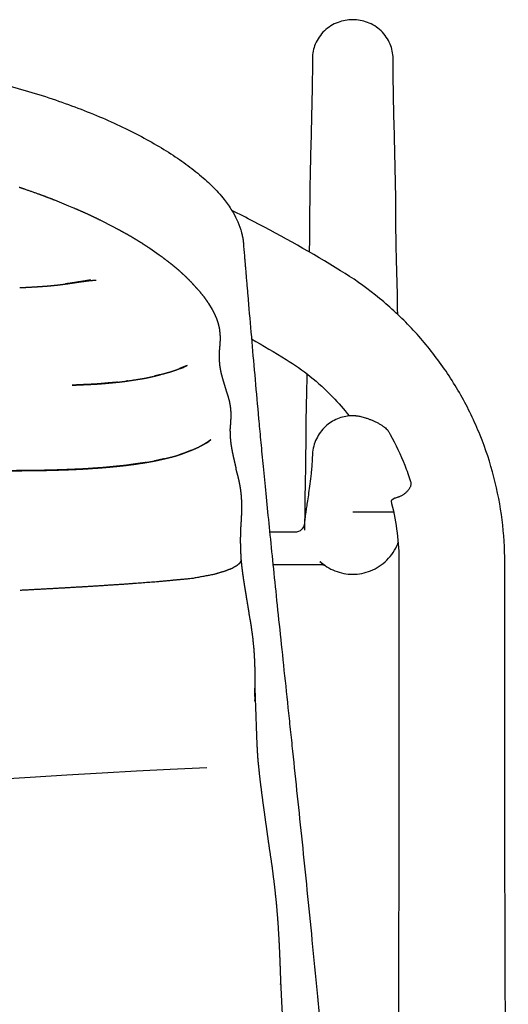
# Model space of a CAD drawing. Header units: millimetres. Extents: x -31695 to -21550, y -3481 to 7253.
# Tile 23 of 256: x -25213 to -25061, y -1897 to -1592. Entities that reach past the tile are written whole.
import ezdxf

# ---------------------------------------------------------------- set-up
doc = ezdxf.new("R2010")
doc.units = ezdxf.units.MM
doc.layers.add('2d', color=7, linetype='Continuous', true_color=0x000000)

msp = doc.modelspace()

# ---------------------------------------------------------------- linework, layer by layer
at = {"layer": '2d'}
for p, q in [((-25202.05, -1647.45), (-25197.63, -1649.26)), ((-25197.63, -1649.26), (-25196.1, -1649.9)), ((-25187.75, -1653.73), (-25183.92, -1655.7)), ((-25183.92, -1655.7), (-25182.59, -1656.4)), ((-25172.46, -1662.46), (-25169.57, -1664.49)), ((-25169.57, -1664.49), (-25168.61, -1665.18)), ((-25209, -1674.44), (-25206.33, -1674.33)), ((-25154.23, -1679.6), (-25153.14, -1681.46)), ((-25153.14, -1681.46), (-25152.74, -1682.16)), ((-25154.74, -1823.7), (-25166.18, -1824.2)), ((-25209.55, -1826.67), (-25221.25, -1827.41)), ((-25198.2, -1825.97), (-25209.55, -1826.67)), ((-25187.23, -1825.31), (-25198.2, -1825.97)), ((-25176.58, -1824.72), (-25187.23, -1825.31)), ((-25166.18, -1824.2), (-25176.58, -1824.72))]:
    msp.add_line(p, q, dxfattribs=at)
for points, degree, knots in [([(-25109.51, -1591.54), (-25111.07, -1591.54), (-25112.61, -1591.82), (-25114.07, -1592.36), (-25115.65, -1592.96), (-25117.09, -1593.86), (-25118.3, -1595.01), (-25119.52, -1596.17), (-25120.48, -1597.56), (-25121.12, -1599.09), (-25121.71, -1600.51), (-25122.01, -1602.02), (-25122.01, -1603.55)], 3, [0, 0, 0, 0, 4.686213, 4.686213, 4.686213, 9.788227, 9.788227, 9.788227, 14.920869, 14.920869, 14.920869, 19.650514, 19.650514, 19.650514, 19.650514]), ([(-25097.01, -1603.55), (-25097.01, -1602.02), (-25097.32, -1600.51), (-25097.91, -1599.09), (-25098.55, -1597.56), (-25099.51, -1596.17), (-25100.73, -1595.01), (-25101.94, -1593.86), (-25103.38, -1592.96), (-25104.96, -1592.36), (-25106.41, -1591.82), (-25107.96, -1591.54), (-25109.51, -1591.54)], 3, [0.000013, 0.000013, 0.000013, 0.000013, 4.729658, 4.729658, 4.729658, 9.8623, 9.8623, 9.8623, 14.964314, 14.964314, 14.964314, 19.650527, 19.650527, 19.650527, 19.650527]), ([(-25122.01, -1603.55), (-25122.03, -1611.63), (-25122.24, -1619.81), (-25122.67, -1636.34), (-25122.88, -1644.71), (-25122.88, -1653.18)], 3, [0.000001, 0.000001, 0.000001, 0.000001, 80.033001, 80.033001, 160.06815, 160.06815, 160.06815, 160.06815]), ([(-25096.14, -1653.18), (-25096.14, -1644.71), (-25096.35, -1636.34), (-25096.78, -1619.8), (-25097, -1611.63), (-25097.01, -1603.55)], 3, [0, 0, 0, 0, 80.032566, 80.032566, 160.068149, 160.068149, 160.068149, 160.068149]), ([(-25230.27, -1608.73), (-25228.56, -1609.09), (-25226.87, -1609.46), (-25223.7, -1610.18), (-25222.31, -1610.51), (-25220.86, -1610.87), (-25217.96, -1611.59), (-25215.02, -1612.37), (-25212.19, -1613.18), (-25209.34, -1614), (-25206.54, -1614.86), (-25203.79, -1615.76), (-25201.04, -1616.67), (-25198.35, -1617.62), (-25195.73, -1618.6), (-25193.1, -1619.58), (-25190.55, -1620.6), (-25188.08, -1621.64), (-25185.6, -1622.69), (-25183.2, -1623.77), (-25180.89, -1624.88), (-25178.58, -1625.98), (-25176.35, -1627.11), (-25174.22, -1628.27), (-25172.08, -1629.42), (-25170.04, -1630.59), (-25168.1, -1631.79), (-25166.15, -1632.98), (-25164.3, -1634.19), (-25162.55, -1635.42), (-25160.79, -1636.66), (-25159.13, -1637.91), (-25157.58, -1639.18), (-25156.01, -1640.47), (-25154.55, -1641.77), (-25153.19, -1643.11), (-25151.81, -1644.47), (-25150.53, -1645.89), (-25149.36, -1647.37), (-25148.51, -1648.45), (-25147.71, -1649.58), (-25147, -1650.75), (-25146.47, -1651.6), (-25145.97, -1652.51), (-25145.51, -1653.49), (-25145.02, -1654.53), (-25144.59, -1655.64), (-25144.25, -1656.74), (-25144.16, -1657.03), (-25144.08, -1657.33), (-25143.94, -1657.84), (-25143.89, -1658.05), (-25143.74, -1658.67), (-25143.66, -1659.08), (-25143.55, -1659.76), (-25143.52, -1660), (-25143.48, -1660.25)], 3, [-16.904387, -16.904387, -16.904387, -16.904387, -11.703093, -11.703093, -7.228972, -7.228972, -7.228972, 1.858212, 1.858212, 1.858212, 10.947805, 10.947805, 10.947805, 20.044258, 20.044258, 20.044258, 29.139289, 29.139289, 29.139289, 38.246214, 38.246214, 38.246214, 47.364105, 47.364105, 47.364105, 56.489565, 56.489565, 56.489565, 65.646487, 65.646487, 65.646487, 74.858081, 74.858081, 74.858081, 84.163526, 84.163526, 84.163526, 93.638084, 93.638084, 93.638084, 100.634275, 100.634275, 100.634275, 105.638711, 105.638711, 105.638711, 111.213526, 111.213526, 111.213526, 112.610749, 112.610749, 113.553277, 113.553277, 115.277233, 115.277233, 116.207815, 116.207815, 116.207815, 116.207815]), ([(-25213.01, -1643.47), (-25212.27, -1643.73), (-25211.52, -1643.99), (-25209.1, -1644.84), (-25206.68, -1645.69)], 2, [35, 35, 35, 36, 36, 37, 37, 37]), ([(-25196.1, -1649.9), (-25193.95, -1650.85), (-25191.81, -1651.79), (-25189.78, -1652.76), (-25187.75, -1653.73)], 2, [40, 40, 40, 41, 41, 42, 42, 42]), ([(-25113.26, -1669.43), (-25122.08, -1664.02), (-25131.1, -1658.93), (-25140.28, -1654.16), (-25142.51, -1653), (-25144.75, -1651.86), (-25147, -1650.74)], 3, [0, 0, 0, 0, 31.052756, 31.052756, 31.052756, 38.587883, 38.587883, 38.587883, 38.587883]), ([(-25095.57, -1683), (-25095.6, -1678.2), (-25095.73, -1673.48), (-25096, -1663.52), (-25096.14, -1658.29), (-25096.14, -1653.18)], 3, [6.784705, 6.784705, 6.784705, 6.784705, 51.649055, 51.649055, 103.301526, 103.301526, 103.301526, 103.301526]), ([(-25182.59, -1656.4), (-25180.78, -1657.4), (-25178.97, -1658.4), (-25177.28, -1659.42), (-25175.59, -1660.43), (-25174.02, -1661.44), (-25172.46, -1662.46)], 2, [44, 44, 44, 45, 45, 46, 46, 47, 47, 47]), ([(-25143.42, -1660.85), (-25143.32, -1662.15), (-25143.21, -1663.46), (-25143.1, -1664.77), (-25143.09, -1664.88), (-25143.09, -1664.98), (-25143.08, -1665.09), (-25143.07, -1665.19), (-25143.06, -1665.3), (-25143.05, -1665.4), (-25143.04, -1665.51), (-25143.03, -1665.61), (-25143.03, -1665.72), (-25143.02, -1665.82), (-25143.01, -1665.93), (-25143, -1666.03), (-25142.99, -1666.14), (-25142.98, -1666.24), (-25142.97, -1666.35), (-25142.96, -1666.45), (-25142.96, -1666.56), (-25142.95, -1666.66), (-25142.94, -1666.77), (-25142.93, -1666.87), (-25142.92, -1666.98), (-25142.91, -1667.08), (-25142.9, -1667.19), (-25142.89, -1667.29), (-25142.89, -1667.4), (-25142.88, -1667.51), (-25142.87, -1667.61), (-25142.86, -1667.72), (-25142.85, -1667.82), (-25142.84, -1667.93), (-25142.83, -1668.03), (-25142.82, -1668.14), (-25142.82, -1668.24), (-25142.81, -1668.35), (-25142.8, -1668.45), (-25142.79, -1668.56)], 3, [116.804089, 116.804089, 116.804089, 116.804089, 132.30187, 132.30187, 132.30187, 133.30187, 133.30187, 133.30187, 134.30187, 134.30187, 134.30187, 135.30187, 135.30187, 135.30187, 136.30187, 136.30187, 136.30187, 137.301871, 137.301871, 137.301871, 138.301871, 138.301871, 138.301871, 139.301871, 139.301871, 139.301871, 140.301871, 140.301871, 140.301871, 141.301871, 141.301871, 141.301871, 142.301871, 142.301871, 142.301871, 143.301871, 143.301871, 143.301871, 144.301871, 144.301871, 144.301871, 144.301871]), ([(-25168.61, -1665.18), (-25167.28, -1666.19), (-25165.96, -1667.2), (-25164.76, -1668.2), (-25163.55, -1669.21), (-25162.47, -1670.2), (-25161.38, -1671.19), (-25160.41, -1672.18), (-25159.44, -1673.16)], 2, [49, 49, 49, 50, 50, 51, 51, 52, 52, 53, 53, 53]), ([(-25142.79, -1668.56), (-25142.76, -1668.87), (-25142.74, -1669.18), (-25142.71, -1669.49), (-25142.7, -1669.67), (-25142.68, -1669.85), (-25142.67, -1670.03), (-25142.65, -1670.16), (-25142.64, -1670.29), (-25142.63, -1670.41), (-25142.61, -1670.72), (-25142.58, -1671.03), (-25142.55, -1671.34), (-25142.53, -1671.65), (-25142.5, -1671.97), (-25142.48, -1672.28), (-25142.45, -1672.59), (-25142.42, -1672.9), (-25142.4, -1673.22), (-25142.37, -1673.53), (-25142.34, -1673.84), (-25142.32, -1674.16), (-25142.29, -1674.47), (-25142.26, -1674.79), (-25142.24, -1675.1), (-25142.21, -1675.42), (-25142.18, -1675.73), (-25142.16, -1676.05), (-25142.13, -1676.37), (-25142.1, -1676.69), (-25142.07, -1677), (-25142.05, -1677.32), (-25142.02, -1677.64), (-25141.99, -1677.96), (-25141.97, -1678.28), (-25141.94, -1678.6), (-25141.91, -1678.92), (-25141.88, -1679.24), (-25141.86, -1679.56), (-25141.83, -1679.88), (-25141.51, -1683.66), (-25141.17, -1687.51), (-25140.83, -1691.46), (-25140.49, -1695.32), (-25140.14, -1699.26), (-25139.79, -1703.3), (-25139.44, -1707.24), (-25139.08, -1711.27), (-25138.7, -1715.4)], 3, [144.301871, 144.301871, 144.301871, 144.301871, 145.301871, 145.301871, 145.301871, 146.301871, 146.301871, 146.301871, 147.301871, 147.301871, 147.301871, 148.301871, 148.301871, 148.301871, 149.301871, 149.301871, 149.301871, 150.301871, 150.301871, 150.301871, 151.301871, 151.301871, 151.301871, 152.301871, 152.301871, 152.301871, 153.301871, 153.301871, 153.301871, 154.301871, 154.301871, 154.301871, 155.301871, 155.301871, 155.301871, 156.301871, 156.301871, 156.301871, 157.301871, 157.301871, 157.301871, 199.517893, 199.517893, 199.517893, 240.746767, 240.746767, 240.746767, 280.996569, 280.996569, 280.996569, 280.996569]), ([(-25062.35, -1759.92), (-25062.35, -1755.53), (-25062.62, -1751.13), (-25063.17, -1746.77), (-25063.74, -1742.3), (-25064.59, -1737.87), (-25065.72, -1733.51), (-25066.87, -1729.08), (-25068.31, -1724.72), (-25070.02, -1720.47), (-25071.75, -1716.19), (-25073.75, -1712.03), (-25076.02, -1708.01), (-25078.29, -1703.99), (-25080.82, -1700.12), (-25083.59, -1696.43), (-25086.33, -1692.78), (-25089.31, -1689.3), (-25092.5, -1686.02), (-25095.64, -1682.8), (-25098.98, -1679.78), (-25102.5, -1676.98), (-25105.93, -1674.25), (-25109.52, -1671.73), (-25113.26, -1669.43)], 3, [0, 0, 0, 0, 13.196357, 13.196357, 13.196357, 26.718136, 26.718136, 26.718136, 40.462725, 40.462725, 40.462725, 54.318343, 54.318343, 54.318343, 68.167199, 68.167199, 68.167199, 81.893268, 81.893268, 81.893268, 95.38722, 95.38722, 95.38722, 108.551342, 108.551342, 108.551342, 108.551342]), ([(-25210.3, -1674.57), (-25208.32, -1674.45), (-25206.33, -1674.33), (-25205.03, -1674.23), (-25203.72, -1674.14)], 2, [1, 1, 1, 2, 2, 3, 3, 3]), ([(-25203.72, -1674.14), (-25202.46, -1674.01), (-25201.2, -1673.89), (-25199.98, -1673.73), (-25198.75, -1673.58)], 2, [3, 3, 3, 4, 4, 5, 5, 5]), ([(-25194.05, -1672.88), (-25195.22, -1673.06), (-25196.39, -1673.24), (-25197.57, -1673.41), (-25198.75, -1673.58), (-25197.12, -1673.33), (-25195.48, -1673.08), (-25194.28, -1672.89), (-25193.09, -1672.71), (-25191.91, -1672.51), (-25190.73, -1672.32), (-25192.39, -1672.6), (-25194.05, -1672.88)], 2, [-1.000098, -1.000098, -1.000098, -0.000082, -0.000082, 0.999935, 0.999935, 1.999951, 1.999951, 2.999967, 2.999967, 3.999984, 3.999984, 4.999902, 4.999902, 4.999902]), ([(-25194.05, -1672.88), (-25192.85, -1672.72), (-25191.65, -1672.56), (-25190.39, -1672.44), (-25189.12, -1672.32)], 2, [0, 0, 0, 1, 1, 2, 2, 2]), ([(-25159.44, -1673.16), (-25159.14, -1673.5), (-25158.85, -1673.84), (-25157.96, -1674.81), (-25157.08, -1675.78)], 2, [53, 53, 53, 54, 54, 55, 55, 55]), ([(-25157.08, -1675.78), (-25156.31, -1676.74), (-25155.54, -1677.7), (-25154.89, -1678.65), (-25154.23, -1679.6)], 2, [55, 55, 55, 56, 56, 57, 57, 57]), ([(-25152.74, -1682.16), (-25152.31, -1683.08), (-25151.87, -1683.99), (-25151.56, -1684.9), (-25151.25, -1685.8), (-25151.05, -1686.68), (-25150.86, -1687.57), (-25150.77, -1688.44), (-25150.68, -1689.31), (-25150.67, -1690.16), (-25150.66, -1691.01), (-25150.71, -1691.85), (-25150.76, -1692.69), (-25150.83, -1693.45), (-25150.91, -1694.21)], 2, [59, 59, 59, 60.000007, 60.000007, 61.000013, 61.000013, 62.00002, 62.00002, 63.000026, 63.000026, 64.000033, 64.000033, 65.000039, 65.000039, 65.921419, 65.921419, 65.921419]), ([(-25150.94, -1695.28), (-25150.94, -1696.08), (-25150.94, -1696.89), (-25150.89, -1697.67), (-25150.85, -1698.46), (-25150.73, -1699.24), (-25150.62, -1700.01), (-25150.45, -1700.78), (-25150.28, -1701.55), (-25150.07, -1702.3), (-25149.87, -1703.06), (-25149.64, -1703.81), (-25149.42, -1704.56), (-25149.19, -1705.31), (-25148.97, -1706.05)], 2, [66.579135, 66.579135, 66.579135, 67.579135, 67.579135, 68.579135, 68.579135, 69.579135, 69.579135, 70.579135, 70.579135, 71.579135, 71.579135, 72.579135, 72.579135, 73.579135, 73.579135, 73.579135]), ([(-25169.19, -1701.7), (-25170.23, -1701.97), (-25171.27, -1702.24), (-25169.69, -1701.82), (-25168.12, -1701.4), (-25167.08, -1701.1), (-25166.05, -1700.81), (-25165.11, -1700.49), (-25164.16, -1700.17), (-25163.3, -1699.84), (-25162.43, -1699.51), (-25161.62, -1699.18), (-25160.8, -1698.84), (-25162.09, -1699.35), (-25163.38, -1699.85)], 2, [0, 0, 0, 1, 1, 2, 2, 3, 3, 4, 4, 5, 5, 6, 6, 6.905294, 6.905294, 6.905294]), ([(-25130.16, -1696.98), (-25127.56, -1698.57), (-25125.06, -1700.33), (-25122.68, -1702.24), (-25120.24, -1704.2), (-25117.93, -1706.31), (-25115.77, -1708.56), (-25113.95, -1710.45), (-25112.24, -1712.43), (-25110.64, -1714.5)], 3, [0, 0, 0, 0, 9.156733, 9.156733, 9.156733, 18.538492, 18.538492, 18.538492, 26.393222, 26.393222, 26.393222, 26.393222]), ([(-25130.16, -1696.98), (-25127.56, -1698.57), (-25125.06, -1700.33), (-25122.68, -1702.24), (-25120.24, -1704.2), (-25117.93, -1706.31), (-25115.77, -1708.56), (-25113.95, -1710.45), (-25112.24, -1712.43), (-25110.64, -1714.5)], 3, [0, 0, 0, 0, 9.156733, 9.156733, 9.156733, 18.538492, 18.538492, 18.538492, 26.393222, 26.393222, 26.393222, 26.393222]), ([(-25163.27, -1699.84), (-25162.58, -1699.62), (-25161.89, -1699.4), (-25162.46, -1699.57), (-25163.03, -1699.74)], 2, [3.214218, 3.214218, 3.214218, 4, 4, 4.327715, 4.327715, 4.327715]), ([(-25123.72, -1701.42), (-25123.75, -1702.69), (-25123.78, -1703.96), (-25123.82, -1705.24), (-25123.89, -1708.26), (-25123.96, -1711.3), (-25124.02, -1714.36), (-25124.07, -1717.17), (-25124.1, -1719.99), (-25124.1, -1722.83)], 3, [53.532148, 53.532148, 53.532148, 53.532148, 65.931211, 65.931211, 65.931211, 95.273103, 95.273103, 95.273103, 122.200521, 122.200521, 122.200521, 122.200521]), ([(-25123.72, -1701.42), (-25123.75, -1702.69), (-25123.78, -1703.96), (-25123.82, -1705.24), (-25123.89, -1708.26), (-25123.96, -1711.3), (-25124.02, -1714.36), (-25124.07, -1717.17), (-25124.1, -1719.99), (-25124.1, -1722.83)], 3, [53.532148, 53.532148, 53.532148, 53.532148, 65.931211, 65.931211, 65.931211, 95.273103, 95.273103, 95.273103, 122.200521, 122.200521, 122.200521, 122.200521]), ([(-25194.22, -1704.86), (-25195.4, -1704.91), (-25196.58, -1704.96), (-25194.33, -1704.86), (-25192.08, -1704.75), (-25190.72, -1704.7), (-25189.37, -1704.64), (-25191.79, -1704.75), (-25194.22, -1704.86)], 2, [0, 0, 0, 1, 1, 2, 2, 3, 3, 4, 4, 4]), ([(-25182.42, -1704.04), (-25184.61, -1704.24), (-25186.8, -1704.44), (-25188.08, -1704.54), (-25189.37, -1704.64), (-25187.29, -1704.46), (-25185.22, -1704.27), (-25183.82, -1704.16), (-25182.42, -1704.04)], 2, [-1, -1, -1, 0, 0, 1, 1, 2, 2, 3, 3, 3]), ([(-25179.28, -1703.64), (-25179.55, -1703.69), (-25179.83, -1703.73), (-25177.92, -1703.44), (-25176.02, -1703.14), (-25174.78, -1702.93), (-25173.54, -1702.72)], 2, [0.770166, 0.770166, 0.770166, 1, 1, 2, 2, 3, 3, 3]), ([(-25148.97, -1706.05), (-25148.87, -1706.41), (-25148.76, -1706.77), (-25148.51, -1707.52), (-25148.26, -1708.26)], 2, [73.579135, 73.579135, 73.579135, 74.579135, 74.579135, 75.579135, 75.579135, 75.579135]), ([(-25148.26, -1708.26), (-25148.06, -1709), (-25147.85, -1709.74), (-25147.7, -1710.48), (-25147.55, -1711.22)], 2, [75.579135, 75.579135, 75.579135, 76.579135, 76.579135, 77.579135, 77.579135, 77.579135]), ([(-25147.55, -1711.22), (-25147.46, -1711.96), (-25147.38, -1712.7), (-25147.36, -1713.44), (-25147.33, -1714.19), (-25147.35, -1714.94), (-25147.37, -1715.7)], 2, [77.579135, 77.579135, 77.579135, 78.579135, 78.579135, 79.579135, 79.579135, 80.579135, 80.579135, 80.579135]), ([(-25147.37, -1715.7), (-25147.42, -1716.46), (-25147.47, -1717.23), (-25147.53, -1717.9), (-25147.58, -1718.57)], 2, [80.579135, 80.579135, 80.579135, 81.579135, 81.579135, 82.434766, 82.434766, 82.434766]), ([(-25138.7, -1715.4), (-25138.53, -1717.37), (-25138.33, -1719.53), (-25138.1, -1721.9), (-25137.89, -1724.16), (-25137.66, -1726.61), (-25137.4, -1729.28), (-25137.15, -1731.83), (-25136.89, -1734.58), (-25136.59, -1737.54), (-25136.31, -1740.38), (-25136.01, -1743.41), (-25135.68, -1746.66), (-25135.37, -1749.8), (-25135.03, -1753.13), (-25134.67, -1756.66), (-25134.32, -1760.09), (-25133.94, -1763.72), (-25133.55, -1767.52), (-25133.16, -1771.26), (-25132.76, -1775.18), (-25132.33, -1779.26), (-25131.91, -1783.3), (-25131.46, -1787.51), (-25131, -1791.86)], 3, [280.996569, 280.996569, 280.996569, 280.996569, 300.360637, 300.360637, 300.360637, 318.779491, 318.779491, 318.779491, 336.35068, 336.35068, 336.35068, 353.188021, 353.188021, 353.188021, 369.421665, 369.421665, 369.421665, 385.196055, 385.196055, 385.196055, 400.668619, 400.668619, 400.668619, 416.006774, 416.006774, 416.006774, 416.006774]), ([(-25109.51, -1714.45), (-25110.95, -1714.45), (-25112.39, -1714.71), (-25113.74, -1715.2), (-25115.13, -1715.7), (-25116.43, -1716.46), (-25117.55, -1717.41), (-25118.75, -1718.43), (-25119.75, -1719.66), (-25120.49, -1721.04), (-25121.28, -1722.48), (-25121.77, -1724.07), (-25121.96, -1725.7), (-25122, -1726.06), (-25122.03, -1726.42), (-25122.04, -1726.78)], 3, [0.00011, 0.00011, 0.00011, 0.00011, 4.339603, 4.339603, 4.339603, 8.794748, 8.794748, 8.794748, 13.51513, 13.51513, 13.51513, 18.458169, 18.458169, 18.458169, 19.548471, 19.548471, 19.548471, 19.548471]), ([(-25108.55, -1714.45), (-25108.43, -1714.45), (-25108.15, -1714.46), (-25107.64, -1714.53), (-25107.01, -1714.66), (-25106.3, -1714.85), (-25105.51, -1715.09), (-25104.65, -1715.39), (-25103.76, -1715.74), (-25102.86, -1716.13), (-25101.97, -1716.56), (-25101.12, -1717.01), (-25100.36, -1717.49), (-25099.68, -1717.97), (-25099.12, -1718.45), (-25098.67, -1718.93), (-25098.44, -1719.26), (-25098.35, -1719.43)], 3, [1.22457, 1.22457, 1.22457, 1.22457, 1.787038, 2.528729, 3.351168, 4.251687, 5.22163, 6.246275, 7.305394, 8.374452, 9.426428, 10.434168, 11.373151, 12.224409, 12.977184, 13.630676, 14.194169, 14.194169, 14.194169, 14.194169]), ([(-25147.58, -1718.57), (-25147.58, -1719.13), (-25147.57, -1719.69), (-25147.54, -1720.51), (-25147.5, -1721.33), (-25147.42, -1722.19), (-25147.33, -1723.04), (-25147.19, -1723.92), (-25147.05, -1724.79), (-25146.87, -1725.7), (-25146.68, -1726.61), (-25146.47, -1727.55), (-25146.25, -1728.49), (-25146.03, -1729.46), (-25145.8, -1730.43)], 2, [82.434766, 82.434766, 82.434766, 83.132146, 83.132146, 84.132146, 84.132146, 85.132146, 85.132146, 86.132146, 86.132146, 87.132146, 87.132146, 88.132146, 88.132146, 89.132146, 89.132146, 89.132146]), ([(-25098.35, -1719.43), (-25098.19, -1719.7), (-25098.04, -1719.97), (-25097.89, -1720.25), (-25096.18, -1723.33), (-25094.68, -1726.53), (-25093.39, -1729.81), (-25092.74, -1731.47), (-25092.14, -1733.16), (-25091.59, -1734.86)], 3, [0, 0, 0, 0, 0.940428, 0.940428, 0.940428, 11.522938, 11.522938, 11.522938, 16.880697, 16.880697, 16.880697, 16.880697]), ([(-25159.58, -1725.17), (-25159.65, -1725.2), (-25159.71, -1725.23), (-25160.58, -1725.58), (-25161.45, -1725.93), (-25162.41, -1726.27), (-25163.37, -1726.6), (-25162.23, -1726.17), (-25161.1, -1725.75), (-25160.14, -1725.38), (-25159.19, -1725.02), (-25158.35, -1724.64), (-25157.51, -1724.27), (-25156.76, -1723.88), (-25156.02, -1723.48), (-25155.35, -1723.09), (-25154.68, -1722.69), (-25154.08, -1722.29), (-25153.47, -1721.89), (-25154.39, -1722.48), (-25155.3, -1723.08), (-25154.64, -1722.73), (-25153.98, -1722.37), (-25155.16, -1723.01), (-25156.33, -1723.65)], 2, [-1.084678, -1.084678, -1.084678, -0.999668, -0.999668, 0.004256, 0.004256, 1.00818, 1.00818, 2.012104, 2.012104, 3.016027, 3.016027, 4.019951, 4.019951, 5.023875, 5.023875, 6.027799, 6.027799, 7.031722, 7.031722, 8.035646, 8.035646, 9.03957, 9.03957, 10.043494, 10.043494, 10.043494]), ([(-25124.1, -1722.83), (-25124.1, -1726.65), (-25124.16, -1730.15), (-25124.23, -1733.44), (-25124.31, -1736.79), (-25124.38, -1739.85), (-25124.38, -1742.83)], 3, [0, 0, 0, 0, 38.907784, 38.907784, 38.907784, 78.555207, 78.555207, 78.555207, 78.555207]), ([(-25124.1, -1722.83), (-25124.1, -1726.65), (-25124.16, -1730.15), (-25124.23, -1733.44), (-25124.31, -1736.79), (-25124.38, -1739.85), (-25124.38, -1742.83)], 3, [0, 0, 0, 0, 38.907784, 38.907784, 38.907784, 78.555207, 78.555207, 78.555207, 78.555207]), ([(-25173.62, -1728.96), (-25175.43, -1729.23), (-25177.24, -1729.5), (-25178.62, -1729.68), (-25180, -1729.87), (-25178.29, -1729.62), (-25176.58, -1729.36), (-25175.1, -1729.16), (-25173.62, -1728.96)], 2, [-1, -1, -1, 0, 0, 1, 1, 2, 2, 3, 3, 3]), ([(-25167.98, -1727.81), (-25168.28, -1727.88), (-25168.58, -1727.95), (-25169.77, -1728.22), (-25170.97, -1728.48), (-25169.47, -1728.14), (-25167.98, -1727.81), (-25166.76, -1727.52), (-25165.54, -1727.23)], 2, [-0.198508, -0.198508, -0.198508, 0, 0, 1, 1, 2, 2, 3, 3, 3]), ([(-25122.04, -1726.78), (-25122.06, -1727.48), (-25122.09, -1728.19), (-25122.13, -1728.89), (-25122.16, -1729.34), (-25122.19, -1729.8), (-25122.23, -1730.26)], 3, [7.765676, 7.765676, 7.765676, 7.765676, 19.754446, 19.754446, 19.754446, 27.610005, 27.610005, 27.610005, 27.610005]), ([(-25234.92, -1731.43), (-25235.16, -1731.41), (-25235.39, -1731.39), (-25231.03, -1731.43), (-25226.67, -1731.47), (-25222.7, -1731.49), (-25218.72, -1731.51), (-25215.16, -1731.49), (-25211.6, -1731.48), (-25208.49, -1731.43), (-25205.38, -1731.39), (-25202.75, -1731.32), (-25200.13, -1731.25), (-25198.03, -1731.17), (-25195.94, -1731.08), (-25194.82, -1731.04), (-25193.7, -1731), (-25196.12, -1731.11), (-25198.53, -1731.22), (-25201.36, -1731.3), (-25204.2, -1731.38), (-25207.44, -1731.43), (-25210.69, -1731.48), (-25214.35, -1731.5), (-25218, -1731.52), (-25222.05, -1731.51), (-25226.09, -1731.51), (-25230.51, -1731.47), (-25234.92, -1731.43)], 2, [0, 0, 0, 1, 1, 2, 2, 3, 3, 4, 4, 5, 5, 6, 6, 7, 7, 8, 8, 9, 9, 10, 10, 11, 11, 12, 12, 13, 13, 14, 14, 14]), ([(-25191.35, -1730.85), (-25192.53, -1730.93), (-25193.7, -1731), (-25191.69, -1730.87), (-25189.68, -1730.73), (-25188.25, -1730.64), (-25186.83, -1730.54), (-25189.09, -1730.7), (-25191.35, -1730.85)], 2, [0, 0, 0, 1, 1, 2, 2, 3, 3, 4, 4, 4]), ([(-25184.13, -1730.29), (-25185.48, -1730.41), (-25186.83, -1730.54), (-25184.92, -1730.35), (-25183.02, -1730.16), (-25181.51, -1730.02), (-25180, -1729.87), (-25182.06, -1730.08), (-25184.13, -1730.29)], 2, [0, 0, 0, 1, 1, 2, 2, 3, 3, 4, 4, 4]), ([(-25145.8, -1730.43), (-25145.75, -1730.81), (-25145.71, -1731.19), (-25145.44, -1732.2), (-25145.17, -1733.2)], 2, [89.132146, 89.132146, 89.132146, 90.132146, 90.132146, 91.132146, 91.132146, 91.132146]), ([(-25122.23, -1730.26), (-25122.28, -1730.97), (-25122.35, -1731.69), (-25122.42, -1732.39), (-25122.53, -1733.46), (-25122.66, -1734.52), (-25122.79, -1735.56), (-25122.92, -1736.51), (-25123.05, -1737.45), (-25123.18, -1738.37), (-25123.3, -1739.2), (-25123.43, -1740.02), (-25123.55, -1740.81), (-25123.65, -1741.52), (-25123.76, -1742.2), (-25123.85, -1742.85), (-25123.94, -1743.43), (-25124.02, -1743.97), (-25124.09, -1744.47), (-25124.15, -1744.9), (-25124.21, -1745.29), (-25124.25, -1745.58), (-25124.27, -1745.75), (-25124.29, -1745.9), (-25124.34, -1746.23), (-25124.36, -1746.43), (-25124.39, -1746.67), (-25124.41, -1746.81), (-25124.43, -1746.99), (-25124.46, -1747.34), (-25124.48, -1747.6), (-25124.5, -1748.01), (-25124.51, -1748.17), (-25124.51, -1748.36), (-25124.51, -1748.62), (-25124.51, -1748.8), (-25124.51, -1749), (-25124.5, -1749.34), (-25124.49, -1749.43), (-25124.48, -1749.67), (-25124.47, -1749.83), (-25124.45, -1749.99)], 3, [4.27681, 4.27681, 4.27681, 4.27681, 16.622656, 16.622656, 16.622656, 35.255255, 35.255255, 35.255255, 52.320554, 52.320554, 52.320554, 67.821671, 67.821671, 67.821671, 81.760803, 81.760803, 81.760803, 94.142515, 94.142515, 94.142515, 104.970655, 104.970655, 104.970655, 111.422477, 111.422477, 117.439512, 117.439512, 117.439512, 121.304537, 121.304537, 125.053212, 125.053212, 125.053212, 126.401444, 126.401444, 126.401444, 127.349405, 127.349405, 127.668157, 127.668157, 128.202704, 128.202704, 128.202704, 128.202704]), ([(-25145.17, -1733.2), (-25144.94, -1734.24), (-25144.71, -1735.28), (-25144.52, -1736.35), (-25144.34, -1737.42), (-25144.21, -1738.52), (-25144.09, -1739.63)], 2, [91.132146, 91.132146, 91.132146, 92.132146, 92.132146, 93.132146, 93.132146, 94.132146, 94.132146, 94.132146]), ([(-25091.59, -1734.86), (-25091.55, -1734.98), (-25091.49, -1735.23), (-25091.47, -1735.61), (-25091.51, -1736), (-25091.61, -1736.39), (-25091.77, -1736.76), (-25091.98, -1737.13), (-25092.24, -1737.49), (-25092.53, -1737.83), (-25092.85, -1738.15), (-25093.18, -1738.45), (-25093.53, -1738.72), (-25093.87, -1738.97), (-25094.22, -1739.18), (-25094.55, -1739.37), (-25094.88, -1739.52), (-25095.19, -1739.65), (-25095.39, -1739.71), (-25095.48, -1739.74)], 3, [-8.109009, -8.109009, -8.109009, -8.109009, -7.725159, -7.341808, -6.949562, -6.539772, -6.10649, -5.647299, -5.163093, -4.657288, -4.134904, -3.601743, -3.06375, -2.526551, -1.995163, -1.47383, -0.965954, -0.474109, 0, 0, 0, 0]), ([(-25144.09, -1739.63), (-25144.07, -1740.03), (-25144.06, -1740.44), (-25144.02, -1741.57), (-25143.99, -1742.71), (-25143.99, -1742.89), (-25144, -1743.06)], 2, [94.132146, 94.132146, 94.132146, 95.132146, 95.132146, 96.132146, 96.132146, 96.28039, 96.28039, 96.28039]), ([(-25095.48, -1739.74), (-25095.85, -1739.84), (-25096.18, -1739.95), (-25097.28, -1740.4), (-25097.68, -1740.77), (-25097.58, -1741.15)], 3, [-25.86048, -25.86048, -25.86048, -25.86048, -24.032872, -24.032872, -18.794031, -18.794031, -18.794031, -18.794031]), ([(-25097.58, -1741.15), (-25097.54, -1741.31), (-25097.5, -1741.48), (-25097.45, -1741.64), (-25096.69, -1744.67), (-25096.12, -1747.73), (-25095.74, -1750.83), (-25095.37, -1753.84), (-25095.19, -1756.88), (-25095.19, -1759.92)], 3, [56.292856, 56.292856, 56.292856, 56.292856, 56.803923, 56.803923, 56.803923, 66.157977, 66.157977, 66.157977, 75.282441, 75.282441, 75.282441, 75.282441]), ([(-25144.01, -1744.26), (-25144.06, -1745.47), (-25144.12, -1746.68), (-25144.2, -1747.94), (-25144.28, -1749.2)], 2, [96.78912, 96.78912, 96.78912, 97.789119, 97.789119, 98.78912, 98.78912, 98.78912]), ([(-25124.38, -1742.83), (-25124.38, -1743.78), (-25124.39, -1744.59), (-25124.4, -1745.26), (-25124.41, -1745.93), (-25124.42, -1746.47), (-25124.44, -1746.85), (-25124.44, -1747.04), (-25124.45, -1747.19), (-25124.46, -1747.41), (-25124.46, -1747.48), (-25124.47, -1747.5)], 3, [0, 0, 0, 0, 15.022705, 15.022705, 15.022705, 30.001172, 30.001172, 30.001172, 37.549438, 37.549438, 44.281885, 44.281885, 44.281885, 44.281885]), ([(-25124.38, -1742.83), (-25124.38, -1743.78), (-25124.39, -1744.59), (-25124.4, -1745.26), (-25124.41, -1745.93), (-25124.42, -1746.47), (-25124.44, -1746.85), (-25124.44, -1747.04), (-25124.45, -1747.19), (-25124.46, -1747.41), (-25124.46, -1747.48), (-25124.47, -1747.5)], 3, [0, 0, 0, 0, 15.022705, 15.022705, 15.022705, 30.001172, 30.001172, 30.001172, 37.549438, 37.549438, 44.281885, 44.281885, 44.281885, 44.281885]), ([(-25124.49, -1747.81), (-25124.49, -1747.84), (-25124.49, -1747.86), (-25124.5, -1747.98), (-25124.51, -1748.04), (-25124.53, -1748.16), (-25124.55, -1748.22), (-25124.59, -1748.4), (-25124.62, -1748.52), (-25124.83, -1749.07), (-25125.08, -1749.45), (-25125.42, -1749.77), (-25125.97, -1750.29), (-25126.71, -1750.59), (-25127.48, -1750.59)], 3, [6.162512, 6.162512, 6.162512, 6.162512, 6.411772, 6.411772, 6.591787, 6.591787, 6.770922, 6.770922, 7.14497, 7.14497, 8.537913, 8.537913, 8.537913, 10.942833, 10.942833, 10.942833, 10.942833]), ([(-25124.49, -1747.81), (-25124.49, -1747.84), (-25124.49, -1747.86), (-25124.5, -1747.98), (-25124.51, -1748.04), (-25124.53, -1748.16), (-25124.55, -1748.22), (-25124.59, -1748.4), (-25124.62, -1748.52), (-25124.83, -1749.07), (-25125.08, -1749.45), (-25125.42, -1749.77), (-25125.97, -1750.29), (-25126.71, -1750.59), (-25127.48, -1750.59)], 3, [6.162512, 6.162512, 6.162512, 6.162512, 6.411772, 6.411772, 6.591787, 6.591787, 6.770922, 6.770922, 7.14497, 7.14497, 8.537913, 8.537913, 8.537913, 10.942833, 10.942833, 10.942833, 10.942833]), ([(-25144.37, -1751.01), (-25144.37, -1752.35), (-25144.38, -1753.69), (-25144.35, -1755.08), (-25144.32, -1756.47), (-25144.23, -1757.9), (-25144.15, -1759.34), (-25143.99, -1760.82), (-25143.83, -1762.31), (-25143.61, -1763.84), (-25143.4, -1765.38), (-25143.14, -1766.97), (-25142.89, -1768.55), (-25142.62, -1770.2), (-25142.35, -1771.84), (-25142.07, -1773.54), (-25141.8, -1775.23), (-25141.74, -1775.6), (-25141.69, -1775.97), (-25141.39, -1777.71), (-25141.09, -1779.46), (-25140.84, -1781.26), (-25140.59, -1783.06), (-25140.4, -1784.92), (-25140.21, -1786.78), (-25140.09, -1788.71), (-25139.97, -1790.63), (-25139.92, -1792.62), (-25139.86, -1794.61), (-25139.84, -1796.67), (-25139.83, -1798.72)], 2, [99.486132, 99.486132, 99.486132, 100.486135, 100.486135, 101.486137, 101.486137, 102.48614, 102.48614, 103.486142, 103.486142, 104.486144, 104.486144, 105.486147, 105.486147, 106.486149, 106.486149, 107.486152, 107.486152, 108.486154, 108.486154, 109.486157, 109.486157, 110.486159, 110.486159, 111.486161, 111.486161, 112.486164, 112.486164, 113.486166, 113.486166, 114.486132, 114.486132, 114.486132]), ([(-25109.51, -1763.63), (-25107.62, -1763.63), (-25105.75, -1763.27), (-25102.09, -1761.82), (-25100.36, -1760.68), (-25098.91, -1759.23), (-25098.18, -1758.5), (-25097.52, -1757.7), (-25096.41, -1755.99), (-25095.94, -1755.09), (-25095.52, -1754.04), (-25095.48, -1753.92), (-25095.44, -1753.81)], 3, [0, 0, 0, 0, 5.690409, 5.690409, 11.857218, 11.857218, 11.857218, 14.97505, 14.97505, 18.023854, 18.023854, 18.384585, 18.384585, 18.384585, 18.384585]), ([(-25109.51, -1763.63), (-25107.62, -1763.63), (-25105.75, -1763.27), (-25102.09, -1761.82), (-25100.36, -1760.68), (-25098.91, -1759.23), (-25098.18, -1758.5), (-25097.52, -1757.7), (-25096.41, -1755.99), (-25095.94, -1755.09), (-25095.52, -1754.04), (-25095.48, -1753.92), (-25095.44, -1753.81)], 3, [0, 0, 0, 0, 5.690409, 5.690409, 11.857218, 11.857218, 11.857218, 14.97505, 14.97505, 18.023854, 18.023854, 18.384585, 18.384585, 18.384585, 18.384585]), ([(-25144.15, -1759.34), (-25144.33, -1759.73), (-25144.51, -1760.13), (-25144.97, -1760.54), (-25145.43, -1760.96), (-25146.19, -1761.39), (-25146.95, -1761.82), (-25148.09, -1762.27), (-25149.23, -1762.73), (-25150.92, -1763.22), (-25152.61, -1763.71), (-25155.95, -1764.33), (-25159.29, -1764.96), (-25164.89, -1765.49), (-25170.49, -1766.02), (-25175.59, -1766.4), (-25180.68, -1766.77), (-25185.9, -1767.11), (-25191.11, -1767.45), (-25196.48, -1767.76), (-25201.85, -1768.07), (-25207.23, -1768.36), (-25212.61, -1768.65)], 2, [9.999837, 9.999837, 9.999837, 10.999852, 10.999852, 11.999866, 11.999866, 12.999881, 12.999881, 13.999896, 13.999896, 14.999911, 14.999911, 15.999926, 15.999926, 16.999941, 16.999941, 17.999956, 17.999956, 18.999971, 18.999971, 19.999986, 19.999986, 20.968949, 20.968949, 20.968949]), ([(-25119.69, -1759.64), (-25118.33, -1760.9), (-25116.76, -1761.89), (-25113.28, -1763.27), (-25111.4, -1763.63), (-25109.51, -1763.63)], 3, [139.317717, 139.317717, 139.317717, 139.317717, 144.889498, 144.889498, 150.579907, 150.579907, 150.579907, 150.579907]), ([(-25118.02, -1760.96), (-25118.21, -1760.84), (-25118.39, -1760.71), (-25118.58, -1760.57), (-25118.78, -1760.42), (-25119, -1760.24), (-25119.24, -1760.04), (-25119.37, -1759.93), (-25119.49, -1759.82), (-25119.63, -1759.7)], 3, [1.964659, 1.964659, 1.964659, 1.964659, 3.803879, 3.803879, 3.803879, 5.599752, 5.599752, 5.599752, 6.521085, 6.521085, 6.521085, 6.521085]), ([(-25118.02, -1760.96), (-25118.21, -1760.84), (-25118.39, -1760.71), (-25118.58, -1760.57), (-25118.78, -1760.42), (-25119, -1760.24), (-25119.24, -1760.04), (-25119.37, -1759.93), (-25119.49, -1759.82), (-25119.63, -1759.7)], 3, [1.964659, 1.964659, 1.964659, 1.964659, 3.803879, 3.803879, 3.803879, 5.599752, 5.599752, 5.599752, 6.521085, 6.521085, 6.521085, 6.521085]), ([(-25119.39, -1760.59), (-25119.25, -1760.59), (-25119.11, -1760.6), (-25118.89, -1760.64), (-25118.81, -1760.66), (-25118.69, -1760.69), (-25118.64, -1760.7), (-25118.48, -1760.75), (-25118.36, -1760.79), (-25118.17, -1760.87), (-25118.11, -1760.91), (-25118.03, -1760.95)], 3, [0, 0, 0, 0, 0.490235, 0.490235, 0.771051, 0.771051, 0.942496, 0.942496, 1.37466, 1.37466, 1.780667, 1.780667, 1.780667, 1.780667]), ([(-25119.39, -1760.59), (-25119.25, -1760.59), (-25119.11, -1760.6), (-25118.89, -1760.64), (-25118.81, -1760.66), (-25118.69, -1760.69), (-25118.64, -1760.7), (-25118.48, -1760.75), (-25118.36, -1760.79), (-25118.17, -1760.87), (-25118.11, -1760.91), (-25118.03, -1760.95)], 3, [0, 0, 0, 0, 0.490235, 0.490235, 0.771051, 0.771051, 0.942496, 0.942496, 1.37466, 1.37466, 1.780667, 1.780667, 1.780667, 1.780667]), ([(-25131, -1791.86), (-25130.55, -1796.18), (-25130.08, -1800.58), (-25129.61, -1805.06), (-25129.38, -1807.28), (-25129.14, -1809.52), (-25128.9, -1811.77), (-25128.66, -1814.02), (-25128.42, -1816.29), (-25128.18, -1818.58), (-25127.7, -1823.14), (-25127.21, -1827.77), (-25126.72, -1832.45), (-25126.23, -1837.17), (-25125.73, -1841.94), (-25125.23, -1846.77), (-25124.72, -1851.69), (-25124.21, -1856.65), (-25123.71, -1861.65), (-25123.18, -1866.81), (-25122.66, -1872), (-25122.15, -1877.22), (-25121.61, -1882.67), (-25121.08, -1888.15), (-25120.56, -1893.63), (-25120.01, -1899.43), (-25119.46, -1905.23), (-25118.93, -1911.04)], 3, [416.006774, 416.006774, 416.006774, 416.006774, 431.244265, 431.244265, 431.244265, 438.785237, 438.785237, 438.785237, 446.326754, 446.326754, 446.326754, 461.356214, 461.356214, 461.356214, 476.489222, 476.489222, 476.489222, 491.906987, 491.906987, 491.906987, 507.807482, 507.807482, 507.807482, 524.402196, 524.402196, 524.402196, 541.914373, 541.914373, 541.914373, 541.914373]), ([(-25139.83, -1798.72), (-25139.84, -1800.86), (-25139.85, -1802.99), (-25139.83, -1802.71), (-25139.81, -1802.44), (-25139.82, -1801.66), (-25139.84, -1800.88)], 2, [114.486132, 114.486132, 114.486132, 115.486355, 115.486355, 116.486577, 116.486577, 116.851911, 116.851911, 116.851911]), ([(-25138.96, -1821.15), (-25138.7, -1823.69), (-25138.44, -1826.23), (-25138.12, -1828.86), (-25137.79, -1831.48), (-25137.43, -1834.18), (-25137.06, -1836.88), (-25136.67, -1839.65), (-25136.29, -1842.42), (-25135.9, -1845.26), (-25135.5, -1848.09), (-25135.47, -1848.28), (-25135.43, -1848.48), (-25135.01, -1851.36), (-25134.58, -1854.25), (-25134.21, -1857.19), (-25133.83, -1860.13), (-25133.51, -1863.13), (-25133.2, -1866.12), (-25132.95, -1869.16), (-25132.71, -1872.2), (-25132.53, -1875.29), (-25132.35, -1878.37), (-25132.22, -1881.5), (-25132.09, -1884.63), (-25131.98, -1887.8), (-25131.88, -1890.96), (-25131.87, -1890.85), (-25131.87, -1890.73)], 2, [117.851911, 117.851911, 117.851911, 118.851911, 118.851911, 119.851911, 119.851911, 120.851911, 120.851911, 121.851911, 121.851911, 122.851911, 122.851911, 123.851911, 123.851911, 124.851911, 124.851911, 125.851911, 125.851911, 126.851911, 126.851911, 127.851911, 127.851911, 128.851911, 128.851911, 129.851911, 129.851911, 130.851911, 130.851911, 131.851911, 131.851911, 131.851911]), ([(-25131.87, -1890.73), (-25131.71, -1893.94), (-25131.55, -1897.15), (-25131.38, -1900.4), (-25131.2, -1903.64), (-25130.98, -1906.91), (-25130.76, -1910.18), (-25130.48, -1913.47), (-25130.21, -1916.76), (-25129.86, -1920.08), (-25129.51, -1923.39), (-25129.1, -1926.72), (-25128.69, -1930.05), (-25128.25, -1933.39), (-25127.8, -1936.74), (-25127.33, -1940.09), (-25126.87, -1943.44), (-25126.84, -1943.55), (-25126.82, -1943.66), (-25126.29, -1947.02), (-25125.77, -1950.38), (-25125.28, -1953.74), (-25124.79, -1957.1), (-25124.34, -1960.46), (-25123.9, -1963.82)], 2, [131.851911, 131.851911, 131.851911, 132.851911, 132.851911, 133.851911, 133.851911, 134.851911, 134.851911, 135.851911, 135.851911, 136.851911, 136.851911, 137.851911, 137.851911, 138.851911, 138.851911, 139.851911, 139.851911, 140.851911, 140.851911, 141.851911, 141.851911, 142.851911, 142.851911, 143.851911, 143.851911, 143.851911])]:
    msp.add_open_spline(points, degree=degree, knots=knots, dxfattribs=at)
for points, degree in [([(-25206.68, -1645.69), (-25204.36, -1646.57), (-25202.05, -1647.45)], 2), ([(-25122.88, -1653.18), (-25122.88, -1656.61), (-25122.95, -1660.09), (-25123.03, -1663.62)], 3), ([(-25191.77, -1672.58), (-25191.54, -1672.57), (-25191.32, -1672.56)], 2), ([(-25212.79, -1674.68), (-25211.55, -1674.63), (-25210.3, -1674.57)], 2), ([(-25140.9, -1690.59), (-25137.29, -1692.67), (-25133.71, -1694.8), (-25130.16, -1696.98)], 3), ([(-25140.9, -1690.59), (-25137.29, -1692.67), (-25133.71, -1694.8), (-25130.16, -1696.98)], 3), ([(-25150.91, -1694.21), (-25150.93, -1694.75), (-25150.94, -1695.28)], 2), ([(-25182.42, -1704.04), (-25181.12, -1703.89), (-25179.83, -1703.73)], 2), ([(-25173.54, -1702.72), (-25172.4, -1702.48), (-25171.27, -1702.24)], 2), ([(-25108.55, -1714.45), (-25108.87, -1714.45), (-25109.19, -1714.45), (-25109.51, -1714.45)], 3), ([(-25161.14, -1725.81), (-25161.14, -1725.79), (-25161.14, -1725.78), (-25161.14, -1725.76)], 3), ([(-25173.62, -1728.96), (-25172.29, -1728.72), (-25170.97, -1728.48)], 2), ([(-25165.54, -1727.23), (-25164.45, -1726.92), (-25163.37, -1726.6)], 2), ([(-25144, -1743.06), (-25144, -1743.66), (-25144.01, -1744.26)], 2), ([(-25096.83, -1744.32), (-25103.17, -1744.32), (-25109.51, -1744.32)], 2), ([(-25124.47, -1747.51), (-25124.47, -1747.51), (-25124.47, -1747.51), (-25124.47, -1747.5)], 3), ([(-25124.47, -1747.51), (-25124.47, -1747.51), (-25124.47, -1747.51), (-25124.47, -1747.5)], 3), ([(-25144.35, -1750.1), (-25144.36, -1750.55), (-25144.37, -1751.01)], 2), ([(-25144.28, -1749.2), (-25144.32, -1749.65), (-25144.35, -1750.1)], 2), ([(-25127.48, -1750.59), (-25131.38, -1750.59), (-25135.29, -1750.59)], 2), ([(-25127.48, -1750.59), (-25131.38, -1750.59), (-25135.29, -1750.59)], 2), ([(-25119.69, -1759.64), (-25119.7, -1759.64), (-25119.7, -1759.63), (-25119.71, -1759.63)], 3), ([(-25095.19, -1759.92), (-25095.19, -1776.59), (-25095.19, -1793.26), (-25095.19, -1809.92)], 3), ([(-25095.19, -1759.92), (-25095.19, -1776.59), (-25095.19, -1793.26), (-25095.19, -1809.92)], 3), ([(-25062.35, -1809.92), (-25062.35, -1793.26), (-25062.35, -1776.59), (-25062.35, -1759.92)], 3), ([(-25134.27, -1760.59), (-25126.86, -1760.59), (-25119.45, -1760.59)], 2), ([(-25134.27, -1760.59), (-25126.86, -1760.59), (-25119.45, -1760.59)], 2), ([(-25119.45, -1760.59), (-25119.45, -1760.59), (-25119.45, -1760.59), (-25119.45, -1760.59)], 3), ([(-25119.45, -1760.59), (-25119.45, -1760.59), (-25119.45, -1760.59), (-25119.45, -1760.59)], 3), ([(-25119.45, -1760.59), (-25119.45, -1760.59), (-25119.44, -1760.59), (-25119.44, -1760.59)], 3), ([(-25119.45, -1760.59), (-25119.45, -1760.59), (-25119.44, -1760.59), (-25119.44, -1760.59)], 3), ([(-25139.84, -1800.88), (-25139.91, -1797.63), (-25139.98, -1794.38), (-25139.43, -1814.67), (-25139.2, -1817.91), (-25138.96, -1821.15)], 5), ([(-25095.19, -1809.92), (-25095.19, -1928.28), (-25096.25, -2046.63), (-25096.27, -2164.98)], 3), ([(-25061.27, -2164.98), (-25061.29, -2046.63), (-25062.35, -1928.28), (-25062.35, -1809.92)], 3)]:
    msp.add_open_spline(points, degree=degree, dxfattribs=at)
msp.add_rational_spline([(-25143.48, -1660.25), (-25143.45, -1660.55), (-25143.42, -1660.85)], [0.859615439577, 0.861123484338, 0.863006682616], degree=2, dxfattribs=at)

doc.saveas('drawing.dxf')
